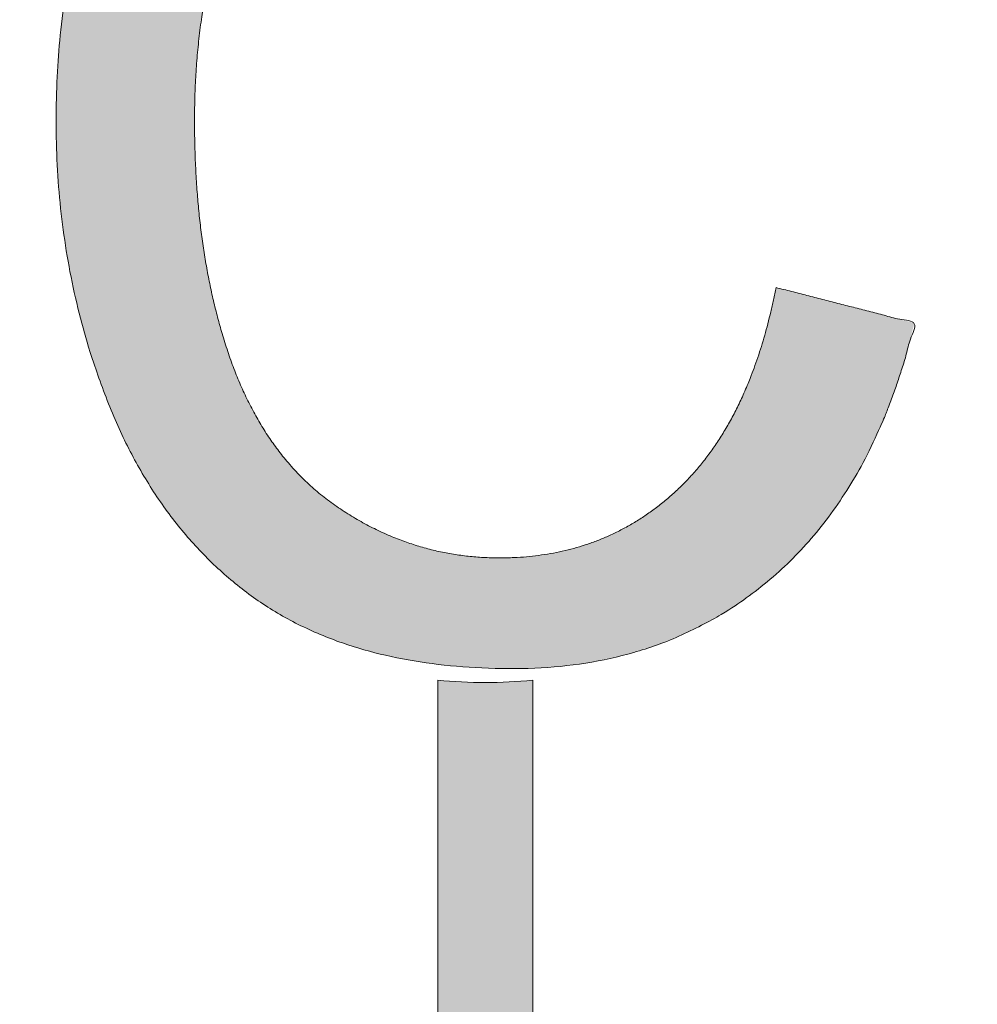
# Model space of a CAD drawing. Header units: inches. Extents: x -522 to -243, y -71 to 49.
# Tile 8 of 54: x -308.31 to -305.93, y -12.48 to -10.03. Entities that reach past the tile are written whole.
import ezdxf

# ---------------------------------------------------------------- set-up
doc = ezdxf.new("R2010")
doc.units = ezdxf.units.IN
doc.header["$LTSCALE"] = 32
doc.header["$MEASUREMENT"] = 0
doc.header["$PDMODE"] = 1
doc.header["$PDSIZE"] = -2
doc.linetypes.add('Dash Style-1', pattern=[0.083328, 0.041656, -0.041672])
for name, color, linetype, lineweight in [('Black', 7, 'Continuous', 18), ('DashLine', 7, 'Dash Style-1', 13), ('DashLineFill', 7, 'Dash Style-1', 13), ('Drawing', 7, 'Continuous', 18), ('Leg_Locator', 7, 'Continuous', 13), ('Metal-DeskStructure', 7, 'Continuous', 13), ('None', 7, 'Continuous', 18), ('SolidLine', 7, 'Continuous', 15)]:
    doc.layers.add(name, color=color, linetype=linetype, lineweight=lineweight)
doc.layers.add('Metal-Leg', color=7, linetype='Continuous', lineweight=18, true_color=0x4c4c4c)
doc.layers.add('Notes', color=1, linetype='Continuous', lineweight=18, true_color=0xff0000)
pattern_1 = [(45, (0, 0), (-1.61301565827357, 1.935715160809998), []), (45, (-1.0608, 1.0608), (-0.4723460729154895, 0.4167612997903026), [])]

# ---------------------------------------------------------------- blocks, each defined once
blk = doc.blocks.new('Group-22')
at = {"layer": 'DashLine'}
for p, q in [((0.0001991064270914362, -0.9960629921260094), (0.0001991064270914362, -0.7598425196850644)), ((-0.117911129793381, -1.114173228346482), (-0.3541316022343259, -1.114173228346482)), ((0.1183093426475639, -1.114173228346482), (0.3545298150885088, -1.114173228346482)), ((0.0001991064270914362, -1.232283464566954), (0.0001991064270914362, -1.468503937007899))]:
    blk.add_line(p, q, dxfattribs=at)
at = {"layer": 'DashLine', "flags": 128}
blk.add_lwpolyline([(-0.2557064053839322, -1.114173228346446), (-0.2544741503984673, -1.089090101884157), (-0.2507892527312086, -1.064248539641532), (-0.2446871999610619, -1.039887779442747), (-0.236226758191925, -1.016242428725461), (-0.2254894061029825, -0.9935402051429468), (-0.2125785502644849, -0.971999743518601), (-0.1976185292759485, -0.9518284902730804), (-0.1807534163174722, -0.9332207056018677), (-0.1621456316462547, -0.9163555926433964), (-0.1419743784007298, -0.9013955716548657), (-0.1204339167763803, -0.8884847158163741), (-0.09773169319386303, -0.8777473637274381), (-0.0740863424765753, -0.8692869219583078), (-0.04972558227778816, -0.8631848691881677), (-0.02488402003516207, -0.8594999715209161), (0.000199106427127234, -0.8582677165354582), (0.02528223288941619, -0.8594999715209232), (0.05012379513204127, -0.8631848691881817), (0.0744845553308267, -0.8692869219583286), (0.09812990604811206, -0.8777473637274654), (0.1208321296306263, -0.8884847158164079), (0.1423725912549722, -0.9013955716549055), (0.1625438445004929, -0.9163555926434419), (0.1811516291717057, -0.9332207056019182), (0.1980167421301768, -0.9518284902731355), (0.2129767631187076, -0.9719997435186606), (0.2258876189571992, -0.9935402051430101), (0.2366249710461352, -1.016242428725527), (0.2450854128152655, -1.039887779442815), (0.2511874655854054, -1.064248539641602), (0.2548723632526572, -1.089090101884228), (0.2561046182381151, -1.114173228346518), (0.2548723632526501, -1.139256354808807), (0.2511874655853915, -1.164097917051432), (0.2450854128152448, -1.188458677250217), (0.2366249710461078, -1.212104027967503), (0.2258876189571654, -1.234806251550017), (0.2129767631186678, -1.256346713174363), (0.1980167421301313, -1.276517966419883), (0.1811516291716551, -1.295125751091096), (0.1625438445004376, -1.311990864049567), (0.1423725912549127, -1.326950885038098), (0.1208321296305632, -1.339861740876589), (0.0981299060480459, -1.350599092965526), (0.07448455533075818, -1.359059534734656), (0.05012379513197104, -1.365161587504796), (0.02528223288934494, -1.368846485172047), (0.0001991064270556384, -1.370078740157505), (-0.02488402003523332, -1.368846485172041), (-0.04972558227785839, -1.365161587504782), (-0.07408634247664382, -1.359059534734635), (-0.09773169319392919, -1.350599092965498), (-0.1204339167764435, -1.339861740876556), (-0.1419743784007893, -1.326950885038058), (-0.1621456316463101, -1.311990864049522), (-0.1807534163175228, -1.295125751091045), (-0.1976185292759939, -1.276517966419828), (-0.2125785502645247, -1.256346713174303), (-0.2254894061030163, -1.234806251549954), (-0.2362267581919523, -1.212104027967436), (-0.2446871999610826, -1.188458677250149), (-0.2507892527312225, -1.164097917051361), (-0.2544741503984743, -1.139256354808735)], close=True, dxfattribs=at)
blk = doc.blocks.new('Group-23')
at = {"layer": 'DashLine'}
for p, q in [((0, 0.1181102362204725), (0, 0.3543307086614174)), ((-0.1181102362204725, 0), (-0.3543307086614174, 0)), ((0.1181102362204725, 0), (0.3543307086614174, 0)), ((0, -0.1181102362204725), (0, -0.3543307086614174))]:
    blk.add_line(p, q, dxfattribs=at)
at = {"layer": 'DashLine', "flags": 128}
blk.add_lwpolyline([(-0.2559055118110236, 1.780109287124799e-14), (-0.2546732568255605, 0.02508312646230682), (-0.2509883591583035, 0.04992468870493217), (-0.2448863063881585, 0.07428544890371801), (-0.2364258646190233, 0.09793079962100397), (-0.2256885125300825, 0.120633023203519), (-0.2127776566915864, 0.1421734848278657), (-0.1978176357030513, 0.1623447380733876), (-0.1809525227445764, 0.1809525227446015), (-0.1623447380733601, 0.1978176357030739), (-0.1421734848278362, 0.2127776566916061), (-0.1206330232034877, 0.2256885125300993), (-0.09793079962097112, 0.2364258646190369), (-0.07428544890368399, 0.2448863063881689), (-0.04992468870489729, 0.2509883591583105), (-0.02508312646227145, 0.254673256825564), (1.786716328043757e-14, 0.2559055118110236), (0.02508312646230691, 0.2546732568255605), (0.04992468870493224, 0.2509883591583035), (0.07428544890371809, 0.2448863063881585), (0.09793079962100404, 0.2364258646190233), (0.1206330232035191, 0.2256885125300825), (0.1421734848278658, 0.2127776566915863), (0.1623447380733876, 0.1978176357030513), (0.1809525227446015, 0.1809525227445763), (0.1978176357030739, 0.1623447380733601), (0.2127776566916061, 0.1421734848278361), (0.2256885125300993, 0.1206330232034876), (0.2364258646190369, 0.09793079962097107), (0.2448863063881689, 0.07428544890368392), (0.2509883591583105, 0.04992468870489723), (0.254673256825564, 0.02508312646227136), (0.2559055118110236, -1.785791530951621e-14), (0.2546732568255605, -0.02508312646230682), (0.2509883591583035, -0.04992468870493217), (0.2448863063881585, -0.07428544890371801), (0.2364258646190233, -0.09793079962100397), (0.2256885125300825, -0.120633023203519), (0.2127776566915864, -0.1421734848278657), (0.1978176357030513, -0.1623447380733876), (0.1809525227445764, -0.1809525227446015), (0.1623447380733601, -0.1978176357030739), (0.1421734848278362, -0.2127776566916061), (0.1206330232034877, -0.2256885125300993), (0.09793079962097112, -0.2364258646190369), (0.07428544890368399, -0.2448863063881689), (0.04992468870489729, -0.2509883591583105), (0.02508312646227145, -0.254673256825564), (-1.777195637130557e-14, -0.2559055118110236), (-0.02508312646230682, -0.2546732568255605), (-0.04992468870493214, -0.2509883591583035), (-0.07428544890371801, -0.2448863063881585), (-0.09793079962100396, -0.2364258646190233), (-0.120633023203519, -0.2256885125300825), (-0.1421734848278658, -0.2127776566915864), (-0.1623447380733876, -0.1978176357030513), (-0.1809525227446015, -0.1809525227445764), (-0.1978176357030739, -0.1623447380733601), (-0.2127776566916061, -0.1421734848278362), (-0.2256885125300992, -0.1206330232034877), (-0.2364258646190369, -0.09793079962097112), (-0.2448863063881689, -0.07428544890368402), (-0.2509883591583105, -0.04992468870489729), (-0.254673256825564, -0.02508312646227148)], close=True, dxfattribs=at)
blk = doc.blocks.new('1BRPT9-Bracket (2D)')
at = {"layer": 'DashLineFill', "linetype": 'Continuous', "lineweight": 13}
h = blk.add_hatch(dxfattribs=at)
h.set_pattern_fill('Steel', color=253, style=0, pattern_type=2)
h.set_pattern_definition(pattern_1)
edge = h.paths.add_edge_path()
edge.add_line((-2.32206875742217, -8.74015748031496), (-2.32206875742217, 8.740157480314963))
edge.add_line((-2.32206875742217, 8.740157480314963), (1.677931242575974, 8.740157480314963))
edge.add_arc((1.677931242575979, 8.488188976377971), 0.2519685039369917, -3.979039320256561e-12, 90.0000000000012, ccw=False)
edge.add_line((1.929899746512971, 8.488188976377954), (1.929899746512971, 7.480314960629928))
edge.add_line((1.929899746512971, 7.480314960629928), (2.323600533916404, 7.461135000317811))
edge.add_line((2.323600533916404, 7.461135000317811), (2.323600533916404, -7.480314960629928))
edge.add_line((2.323600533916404, -7.480314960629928), (1.929899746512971, -7.480314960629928))
edge.add_line((1.929899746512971, -7.480314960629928), (1.929899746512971, -8.488188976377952))
edge.add_arc((1.677931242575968, -8.488188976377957), 0.2519685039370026, -90.00000000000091, 1.0800249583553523e-12, ccw=False)
edge.add_line((1.677931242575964, -8.74015748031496), (-2.32206875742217, -8.74015748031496))
at = {"layer": 'DashLineFill', "linetype": 'Continuous', "lineweight": 5}
for p in [(0.0001991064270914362, -1.790343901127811e-14), (0.0001991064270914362, -1.114173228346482)]:
    blk.add_point(p, dxfattribs=at)
at = {"layer": 'Metal-DeskStructure', "color": 7}
for name in ['Group-23', 'Group-22']:
    blk.add_blockref(name, (0, 0), dxfattribs=at)
blk = doc.blocks.new('1BRPT8_Cover (2D)')
at = {"layer": 'DashLine', "linetype": 'Continuous', "lineweight": 5}
blk.add_point((0, 0), dxfattribs=at)
blk = doc.blocks.new('Group-11')
at = {"layer": 'Metal-DeskStructure', "color": 7}
blk.add_open_spline([(-0.5629921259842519, -0.4031061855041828), (-0.5629921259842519, -0.4084102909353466), (-0.5669586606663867, -0.4163664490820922), (-0.5762169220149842, -0.4216705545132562), (-0.5934108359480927, -0.424322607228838), (-0.6185404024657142, -0.424322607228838), (-0.6344117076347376, -0.4203445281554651), (-0.6436699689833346, -0.4163664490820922), (-0.6476377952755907, -0.4070842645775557), (-0.6476377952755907, -0.2008904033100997), (-0.6476377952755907, -6.474738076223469e-07), (-0.8592519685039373, -6.474738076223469e-07), (-1.070866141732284, -6.474738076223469e-07), (-1.070866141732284, -0.2008904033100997), (-1.070866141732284, -0.4070842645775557), (-1.074832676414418, -0.4163664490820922), (-1.084090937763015, -0.4203445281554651), (-1.101284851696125, -0.424322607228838), (-1.12509180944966, -0.424322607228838), (-1.142285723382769, -0.4216705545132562), (-1.151543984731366, -0.4163664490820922), (-1.155511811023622, -0.4084102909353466), (-1.155511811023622, 0), (-1.155511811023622, 0.4084102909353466), (-1.151543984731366, 0.4163664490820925), (-1.142285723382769, 0.4216705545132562), (-1.12509180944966, 0.424321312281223), (-1.101284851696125, 0.424321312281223), (-1.084090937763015, 0.4216705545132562), (-1.074832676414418, 0.4163664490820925), (-1.070866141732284, 0.4097363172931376), (-1.070866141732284, 0.2446479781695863), (-1.070866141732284, 0.08486374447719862), (-0.8592519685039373, 0.08486374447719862), (-0.6476377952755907, 0.08486374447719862), (-0.6476377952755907, 0.2446479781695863), (-0.6476377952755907, 0.4097363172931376), (-0.6436699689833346, 0.4163664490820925), (-0.6344117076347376, 0.4216705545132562), (-0.6185404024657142, 0.424321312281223), (-0.5934108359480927, 0.424321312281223), (-0.5762169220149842, 0.4216705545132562), (-0.5669586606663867, 0.4163664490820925), (-0.5629921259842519, 0.4084102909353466), (-0.5629921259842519, 0), (-0.5629921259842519, -0.4031061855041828)], degree=2, knots=[0, 0, 0, 0.00229950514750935, 0.004599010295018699, 0.006898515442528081, 0.009198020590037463, 0.01175302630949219, 0.01430803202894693, 0.01686303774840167, 0.01941804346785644, 0.1161873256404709, 0.1161873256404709, 0.218122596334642, 0.218122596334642, 0.3148918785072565, 0.3174468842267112, 0.320001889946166, 0.3225568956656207, 0.3251119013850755, 0.3276669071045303, 0.3302219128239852, 0.3327769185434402, 0.3353319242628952, 0.5295095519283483, 0.5320645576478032, 0.5346195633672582, 0.537174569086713, 0.5397295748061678, 0.5422845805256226, 0.5448395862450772, 0.5473945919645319, 0.5499495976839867, 0.6269182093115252, 0.6269182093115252, 0.7288534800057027, 0.7288534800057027, 0.8058220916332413, 0.808377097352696, 0.8109321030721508, 0.8134871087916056, 0.8160421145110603, 0.8183416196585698, 0.8206411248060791, 0.8229406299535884, 0.8252401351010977, 1, 1, 1], dxfattribs=at)
blk = doc.blocks.new('Group-12')
at = {"layer": 'Metal-DeskStructure', "color": 7, "flags": 128}
blk.add_lwpolyline([(0.8051100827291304, 0.3242076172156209), (0.6569804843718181, -0.1001143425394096), (0.9545622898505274, -0.1001143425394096)], close=True, dxfattribs=at)
at = {"layer": 'Metal-DeskStructure', "color": 7}
blk.add_open_spline([(1.174112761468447, -0.3918349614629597), (1.184693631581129, -0.4210075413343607), (1.168822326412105, -0.4369198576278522), (1.14501536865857, -0.439571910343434), (1.104014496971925, -0.439571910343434), (1.078886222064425, -0.4369198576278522), (1.066982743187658, -0.4329417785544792), (1.060369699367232, -0.4236595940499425), (1.057724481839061, -0.4170294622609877), (1.021353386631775, -0.3010040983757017), (0.9849822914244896, -0.1849787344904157), (0.807093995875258, -0.1849787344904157), (0.6292057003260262, -0.1849787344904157), (0.5941572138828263, -0.2996780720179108), (0.5591087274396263, -0.4143774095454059), (0.5564635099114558, -0.4210075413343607), (0.5498504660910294, -0.4302897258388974), (0.5379469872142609, -0.4369198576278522), (0.5141400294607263, -0.439571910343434), (0.477108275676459, -0.439571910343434), (0.4519787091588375, -0.4355938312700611), (0.4427204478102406, -0.4249856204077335), (0.4427204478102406, -0.4050952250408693), (0.4480108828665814, -0.3905089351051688), (0.5915119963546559, 0.0006630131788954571), (0.7350131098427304, 0.3918349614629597), (0.7376583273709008, 0.3971390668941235), (0.7469165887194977, 0.4037691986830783), (0.7627866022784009, 0.4077472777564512), (0.789238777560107, 0.4090720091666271), (0.8302396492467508, 0.4090720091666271), (0.8580131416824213, 0.4077472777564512), (0.8752070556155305, 0.4037691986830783), (0.8844653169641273, 0.3971390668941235), (0.8871105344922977, 0.3918349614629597), (1.030611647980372, 0), (1.174112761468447, -0.3918349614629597)], degree=2, knots=[0, 0, 0, 0.01595318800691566, 0.02392978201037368, 0.03190637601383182, 0.03938443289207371, 0.04686248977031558, 0.05434054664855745, 0.06181860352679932, 0.06181860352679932, 0.1891978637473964, 0.1891978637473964, 0.3755520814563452, 0.3755520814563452, 0.5011946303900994, 0.5011946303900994, 0.5086726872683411, 0.5161507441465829, 0.5236288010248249, 0.5311068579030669, 0.5385854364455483, 0.5460640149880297, 0.5535425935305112, 0.5610211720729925, 0.5610211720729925, 0.7618481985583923, 0.7618481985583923, 0.7647050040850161, 0.7675618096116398, 0.7704186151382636, 0.7732754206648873, 0.7763226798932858, 0.7793699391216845, 0.7824171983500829, 0.7854644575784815, 0.7854644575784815, 1, 1, 1], dxfattribs=at)
blk = doc.blocks.new('TL14_lower_leg (2D)')
at = {"layer": 'DashLine', "flags": 128}
for points in [[(-1.777195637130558e-14, 1.377952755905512), (0.1350629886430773, 1.371317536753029), (0.2688252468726, 1.351475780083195), (0.3999985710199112, 1.318618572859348), (0.5273196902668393, 1.27306234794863), (0.649562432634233, 1.215245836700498), (0.7655495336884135, 1.14572584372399), (0.8741639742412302, 1.065171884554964), (0.9743597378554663, 0.9743597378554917), (1.065171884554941, 0.8741639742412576), (1.14572584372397, 0.7655495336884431), (1.215245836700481, 0.6495624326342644), (1.273062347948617, 0.5273196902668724), (1.318618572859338, 0.3999985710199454), (1.351475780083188, 0.2688252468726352), (1.371317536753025, 0.1350629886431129), (1.377952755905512, 1.783045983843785e-14), (1.371317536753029, -0.1350629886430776), (1.351475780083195, -0.2688252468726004), (1.318618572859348, -0.3999985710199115), (1.27306234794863, -0.5273196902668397), (1.215245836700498, -0.6495624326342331), (1.145725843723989, -0.7655495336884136), (1.065171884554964, -0.8741639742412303), (0.9743597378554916, -0.9743597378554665), (0.8741639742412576, -1.065171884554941), (0.7655495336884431, -1.14572584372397), (0.6495624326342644, -1.215245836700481), (0.5273196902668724, -1.273062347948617), (0.3999985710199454, -1.318618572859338), (0.2688252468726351, -1.351475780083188), (0.135062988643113, -1.371317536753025), (1.777195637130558e-14, -1.377952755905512), (-0.1350629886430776, -1.371317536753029), (-0.2688252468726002, -1.351475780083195), (-0.3999985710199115, -1.318618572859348), (-0.5273196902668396, -1.27306234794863), (-0.6495624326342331, -1.215245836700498), (-0.7655495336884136, -1.14572584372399), (-0.8741639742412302, -1.065171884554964), (-0.9743597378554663, -0.9743597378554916), (-1.065171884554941, -0.8741639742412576), (-1.14572584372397, -0.7655495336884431), (-1.215245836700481, -0.6495624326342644), (-1.273062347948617, -0.5273196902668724), (-1.318618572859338, -0.3999985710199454), (-1.351475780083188, -0.2688252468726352), (-1.371317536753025, -0.1350629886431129), (-1.377952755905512, -1.783045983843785e-14), (-1.371317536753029, 0.1350629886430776), (-1.351475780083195, 0.2688252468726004), (-1.318618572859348, 0.3999985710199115), (-1.27306234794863, 0.5273196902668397), (-1.215245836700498, 0.6495624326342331), (-1.145725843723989, 0.7655495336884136), (-1.065171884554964, 0.8741639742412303), (-0.9743597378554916, 0.9743597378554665), (-0.8741639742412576, 1.065171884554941), (-0.7655495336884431, 1.14572584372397), (-0.6495624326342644, 1.215245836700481), (-0.5273196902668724, 1.273062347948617), (-0.3999985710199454, 1.318618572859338), (-0.2688252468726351, 1.351475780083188), (-0.135062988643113, 1.371317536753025)], [(-0.7086614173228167, -0.547244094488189), (-0.6928397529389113, -0.54802136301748), (-0.6771704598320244, -0.5503456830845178), (-0.6618044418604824, -0.5541946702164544), (-0.6468896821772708, -0.5595312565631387), (-0.6325698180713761, -0.5663040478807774), (-0.6189827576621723, -0.574447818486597), (-0.6062593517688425, -0.5838841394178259), (-0.5945221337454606, -0.5945221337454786), (-0.583884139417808, -0.6062593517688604), (-0.5744478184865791, -0.6189827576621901), (-0.5663040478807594, -0.632569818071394), (-0.5595312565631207, -0.6468896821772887), (-0.5541946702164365, -0.6618044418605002), (-0.5503456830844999, -0.6771704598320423), (-0.5480213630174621, -0.6928397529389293), (-0.547244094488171, -0.7086614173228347), (-0.5480213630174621, -0.72448308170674), (-0.5503456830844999, -0.7401523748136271), (-0.5541946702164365, -0.7555183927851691), (-0.5595312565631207, -0.7704331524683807), (-0.5663040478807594, -0.7847530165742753), (-0.5744478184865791, -0.7983400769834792), (-0.583884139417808, -0.811063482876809), (-0.5945221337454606, -0.8228007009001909), (-0.6062593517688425, -0.8334386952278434), (-0.6189827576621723, -0.8428750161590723), (-0.6325698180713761, -0.8510187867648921), (-0.6468896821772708, -0.8577915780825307), (-0.6618044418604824, -0.8631281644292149), (-0.6771704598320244, -0.8669771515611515), (-0.6928397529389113, -0.8693014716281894), (-0.7086614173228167, -0.8700787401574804), (-0.7244830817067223, -0.8693014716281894), (-0.7401523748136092, -0.8669771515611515), (-0.7555183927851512, -0.8631281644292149), (-0.7704331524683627, -0.8577915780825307), (-0.7847530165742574, -0.8510187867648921), (-0.7983400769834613, -0.8428750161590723), (-0.8110634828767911, -0.8334386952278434), (-0.822800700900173, -0.8228007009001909), (-0.8334386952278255, -0.811063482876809), (-0.8428750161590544, -0.7983400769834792), (-0.8510187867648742, -0.7847530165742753), (-0.8577915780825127, -0.7704331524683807), (-0.863128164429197, -0.7555183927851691), (-0.8669771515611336, -0.7401523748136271), (-0.8693014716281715, -0.72448308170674), (-0.8700787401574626, -0.7086614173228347), (-0.8693014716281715, -0.6928397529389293), (-0.8669771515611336, -0.6771704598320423), (-0.863128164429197, -0.6618044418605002), (-0.8577915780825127, -0.6468896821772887), (-0.8510187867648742, -0.632569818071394), (-0.8428750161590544, -0.6189827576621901), (-0.8334386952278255, -0.6062593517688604), (-0.822800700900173, -0.5945221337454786), (-0.8110634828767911, -0.5838841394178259), (-0.7983400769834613, -0.574447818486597), (-0.7847530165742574, -0.5663040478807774), (-0.7704331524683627, -0.5595312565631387), (-0.7555183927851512, -0.5541946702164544), (-0.7401523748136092, -0.5503456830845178), (-0.7244830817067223, -0.54802136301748)], [(0.7086614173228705, -0.547244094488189), (0.724483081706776, -0.54802136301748), (0.7401523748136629, -0.5503456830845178), (0.7555183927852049, -0.5541946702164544), (0.7704331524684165, -0.5595312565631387), (0.7847530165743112, -0.5663040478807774), (0.798340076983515, -0.574447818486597), (0.8110634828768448, -0.5838841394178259), (0.8228007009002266, -0.5945221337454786), (0.8334386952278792, -0.6062593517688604), (0.8428750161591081, -0.6189827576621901), (0.8510187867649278, -0.632569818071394), (0.8577915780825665, -0.6468896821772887), (0.8631281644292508, -0.6618044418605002), (0.8669771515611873, -0.6771704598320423), (0.8693014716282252, -0.6928397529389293), (0.8700787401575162, -0.7086614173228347), (0.8693014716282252, -0.72448308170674), (0.8669771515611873, -0.7401523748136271), (0.8631281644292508, -0.7555183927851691), (0.8577915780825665, -0.7704331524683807), (0.8510187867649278, -0.7847530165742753), (0.8428750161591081, -0.7983400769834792), (0.8334386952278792, -0.811063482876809), (0.8228007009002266, -0.8228007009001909), (0.8110634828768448, -0.8334386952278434), (0.798340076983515, -0.8428750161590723), (0.7847530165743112, -0.8510187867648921), (0.7704331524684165, -0.8577915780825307), (0.7555183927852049, -0.8631281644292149), (0.7401523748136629, -0.8669771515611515), (0.724483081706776, -0.8693014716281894), (0.7086614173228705, -0.8700787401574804), (0.6928397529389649, -0.8693014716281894), (0.6771704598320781, -0.8669771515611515), (0.6618044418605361, -0.8631281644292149), (0.6468896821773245, -0.8577915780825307), (0.6325698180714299, -0.8510187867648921), (0.618982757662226, -0.8428750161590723), (0.6062593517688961, -0.8334386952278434), (0.5945221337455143, -0.8228007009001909), (0.5838841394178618, -0.811063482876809), (0.5744478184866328, -0.7983400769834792), (0.5663040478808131, -0.7847530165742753), (0.5595312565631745, -0.7704331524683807), (0.5541946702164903, -0.7555183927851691), (0.5503456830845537, -0.7401523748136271), (0.5480213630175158, -0.72448308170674), (0.5472440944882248, -0.7086614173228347), (0.5480213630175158, -0.6928397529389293), (0.5503456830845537, -0.6771704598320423), (0.5541946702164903, -0.6618044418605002), (0.5595312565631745, -0.6468896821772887), (0.5663040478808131, -0.632569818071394), (0.5744478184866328, -0.6189827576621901), (0.5838841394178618, -0.6062593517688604), (0.5945221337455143, -0.5945221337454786), (0.6062593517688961, -0.5838841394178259), (0.618982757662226, -0.574447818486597), (0.6325698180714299, -0.5663040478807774), (0.6468896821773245, -0.5595312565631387), (0.6618044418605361, -0.5541946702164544), (0.6771704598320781, -0.5503456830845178), (0.6928397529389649, -0.54802136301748)]]:
    blk.add_lwpolyline(points, close=True, dxfattribs=at)
at = {"layer": 'DashLine', "linetype": 'Continuous', "lineweight": 5}
blk.add_point((0, 0), dxfattribs=at)
at = {"layer": 'Metal-DeskStructure', "color": 7}
for name in ['Group-11', 'Group-12']:
    blk.add_blockref(name, (0, 0), dxfattribs=at)
blk = doc.blocks.new('Group-13')
at = {"layer": 'DashLineFill', "linetype": 'Continuous', "lineweight": 13}
h = blk.add_hatch(dxfattribs=at)
h.set_pattern_fill('Steel', color=253, style=0, pattern_type=2)
h.set_pattern_definition(pattern_1)
h.paths.add_polyline_path([(-2.066929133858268, 1.397637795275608), (2.066929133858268, 1.397637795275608), (2.066929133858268, 0.1377952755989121), (2.106299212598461, 0.1377952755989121), (2.106299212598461, -0.1377952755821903), (2.066929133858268, -0.1377952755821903), (2.066929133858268, -5.275590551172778), (2.106299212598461, -5.275590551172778), (2.106299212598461, -5.55118110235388), (2.066929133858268, -5.55118110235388), (2.066929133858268, -5.82677165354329), (-2.066929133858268, -5.82677165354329), (-2.066929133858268, -5.55118110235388), (-2.106299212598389, -5.55118110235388), (-2.106299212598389, -5.275590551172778), (-2.066929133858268, -5.275590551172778), (-2.066929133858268, -0.1377952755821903), (-2.106299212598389, -0.1377952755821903), (-2.106299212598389, 0.1377952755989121), (-2.066929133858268, 0.1377952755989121)])
at = {"layer": 'SolidLine', "linetype": 'Continuous', "lineweight": 5}
blk.add_point((0, 0), dxfattribs=at)
blk = doc.blocks.new('TL14_upper_leg (2D)')
at = {"layer": 'DashLine', "flags": 128}
blk.add_lwpolyline([(0, 1.22047244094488), (0.1196272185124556, 1.214595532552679), (0.2381023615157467, 1.197021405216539), (0.3542844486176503, 1.167919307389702), (0.4670545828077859, 1.127569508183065), (0.5753267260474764, 1.076360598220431), (0.6780581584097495, 1.01478574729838), (0.7742595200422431, 0.9434379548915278), (0.8630043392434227, 0.8630043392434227), (0.9434379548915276, 0.7742595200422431), (1.01478574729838, 0.6780581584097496), (1.076360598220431, 0.5753267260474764), (1.127569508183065, 0.467054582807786), (1.167919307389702, 0.3542844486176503), (1.197021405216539, 0.2381023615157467), (1.214595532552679, 0.1196272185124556), (1.22047244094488, 7.47323834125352e-17), (1.214595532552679, -0.1196272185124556), (1.197021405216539, -0.2381023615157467), (1.167919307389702, -0.3542844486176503), (1.127569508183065, -0.467054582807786), (1.076360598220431, -0.5753267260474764), (1.01478574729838, -0.6780581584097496), (0.9434379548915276, -0.7742595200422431), (0.8630043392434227, -0.8630043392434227), (0.7742595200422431, -0.9434379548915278), (0.6780581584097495, -1.01478574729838), (0.5753267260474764, -1.076360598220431), (0.4670545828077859, -1.127569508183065), (0.3542844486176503, -1.167919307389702), (0.2381023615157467, -1.197021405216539), (0.1196272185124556, -1.214595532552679), (0, -1.22047244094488), (-0.1196272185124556, -1.214595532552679), (-0.2381023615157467, -1.197021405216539), (-0.3542844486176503, -1.167919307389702), (-0.4670545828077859, -1.127569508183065), (-0.5753267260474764, -1.076360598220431), (-0.6780581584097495, -1.01478574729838), (-0.7742595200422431, -0.9434379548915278), (-0.8630043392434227, -0.8630043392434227), (-0.9434379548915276, -0.7742595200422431), (-1.01478574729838, -0.6780581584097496), (-1.076360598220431, -0.5753267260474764), (-1.127569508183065, -0.467054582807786), (-1.167919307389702, -0.3542844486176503), (-1.197021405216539, -0.2381023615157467), (-1.214595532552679, -0.1196272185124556), (-1.22047244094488, 7.47323834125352e-17), (-1.214595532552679, 0.1196272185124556), (-1.197021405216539, 0.2381023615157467), (-1.167919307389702, 0.3542844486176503), (-1.127569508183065, 0.467054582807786), (-1.076360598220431, 0.5753267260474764), (-1.01478574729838, 0.6780581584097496), (-0.9434379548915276, 0.7742595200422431), (-0.8630043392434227, 0.8630043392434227), (-0.7742595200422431, 0.9434379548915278), (-0.6780581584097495, 1.01478574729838), (-0.5753267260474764, 1.076360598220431), (-0.4670545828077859, 1.127569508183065), (-0.3542844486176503, 1.167919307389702), (-0.2381023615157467, 1.197021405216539), (-0.1196272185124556, 1.214595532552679)], close=True, dxfattribs=at)
at = {"layer": 'Metal-Leg', "linetype": 'Continuous', "lineweight": 5}
for p in [(0, 7.161375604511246e-14), (0, 0)]:
    blk.add_point(p, dxfattribs=at)
at = {"layer": 'Notes'}
blk.add_line((-2.125984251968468, 8.36090601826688e-12), (2.12598425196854, 8.36090601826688e-12), dxfattribs=at)
at = {"layer": 'DashLine', "color": 7}
blk.add_blockref('Group-13', (0, 0), dxfattribs=at)
blk = doc.blocks.new('1BRPT0-T_Foot (2D)')
at = {"layer": 'DashLineFill', "linetype": 'Continuous', "lineweight": 13}
h = blk.add_hatch(dxfattribs=at)
h.set_pattern_fill('Steel', color=253, style=0, pattern_type=2)
h.set_pattern_definition(pattern_1)
edge = h.paths.add_edge_path()
edge.add_arc((-11.50787401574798, 1.153543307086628), 0.5000000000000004, 90.00000000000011, 180, ccw=False)
edge.add_line((-11.50787401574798, 1.653543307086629), (11.50787401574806, 1.653543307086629))
edge.add_arc((11.50787401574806, 1.153543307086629), 0.5, 0, 90, ccw=False)
edge.add_line((12.00787401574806, 1.153543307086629), (12.00787401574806, -1.153543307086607))
edge.add_arc((11.50787401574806, -1.153543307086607), 0.5000000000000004, 270.00000000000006, 359.99999999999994, ccw=False)
edge.add_line((11.50787401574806, -1.653543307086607), (-11.50787401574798, -1.653543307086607))
edge.add_arc((-11.50787401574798, -1.153543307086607), 0.5, 180, 270, ccw=False)
edge.add_line((-12.00787401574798, -1.153543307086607), (-12.00787401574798, 1.153543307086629))
at = {"layer": 'SolidLine', "flags": 128}
for points in [[(0.7086614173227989, 1.14232283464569), (0.7511676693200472, 1.140234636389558), (0.7932645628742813, 1.133990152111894), (0.8345466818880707, 1.123649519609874), (0.8746164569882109, 1.109312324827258), (0.9130879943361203, 1.09111664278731), (0.9495907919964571, 1.069237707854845), (0.9837733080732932, 1.043886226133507), (1.015306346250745, 1.015306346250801), (1.04388622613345, 0.9837733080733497), (1.069237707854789, 0.9495907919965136), (1.091116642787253, 0.9130879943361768), (1.109312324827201, 0.8746164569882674), (1.123649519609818, 0.8345466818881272), (1.133990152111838, 0.7932645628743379), (1.140234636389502, 0.7511676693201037), (1.142322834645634, 0.7086614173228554), (1.140234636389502, 0.666155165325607), (1.133990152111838, 0.624058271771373), (1.123649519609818, 0.5827761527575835), (1.109312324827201, 0.5427063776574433), (1.091116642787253, 0.5042348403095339), (1.069237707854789, 0.4677320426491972), (1.04388622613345, 0.4335495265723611), (1.015306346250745, 0.4020164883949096), (0.9837733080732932, 0.3734366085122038), (0.9495907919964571, 0.3480851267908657), (0.9130879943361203, 0.3262061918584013), (0.8746164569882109, 0.3080105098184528), (0.8345466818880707, 0.2936733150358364), (0.7932645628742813, 0.2833326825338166), (0.7511676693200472, 0.2770881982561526), (0.7086614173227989, 0.2750000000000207), (0.6661551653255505, 0.2770881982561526), (0.6240582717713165, 0.2833326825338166), (0.582776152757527, 0.2936733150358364), (0.5427063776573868, 0.3080105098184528), (0.5042348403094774, 0.3262061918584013), (0.4677320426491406, 0.3480851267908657), (0.4335495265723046, 0.3734366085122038), (0.4020164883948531, 0.4020164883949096), (0.3734366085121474, 0.4335495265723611), (0.3480851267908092, 0.4677320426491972), (0.3262061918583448, 0.5042348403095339), (0.3080105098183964, 0.5427063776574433), (0.2936733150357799, 0.5827761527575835), (0.2833326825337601, 0.624058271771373), (0.2770881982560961, 0.666155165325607), (0.2749999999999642, 0.7086614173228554), (0.2770881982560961, 0.7511676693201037), (0.2833326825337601, 0.7932645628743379), (0.2936733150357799, 0.8345466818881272), (0.3080105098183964, 0.8746164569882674), (0.3262061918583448, 0.9130879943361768), (0.3480851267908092, 0.9495907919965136), (0.3734366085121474, 0.9837733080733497), (0.4020164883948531, 1.015306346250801), (0.4335495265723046, 1.043886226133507), (0.4677320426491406, 1.069237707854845), (0.5042348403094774, 1.09111664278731), (0.5427063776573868, 1.109312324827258), (0.582776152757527, 1.123649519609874), (0.6240582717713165, 1.133990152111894), (0.6661551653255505, 1.140234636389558)], [(0.7086614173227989, 0.9055118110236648), (0.7279561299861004, 0.9045639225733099), (0.7470650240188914, 0.9017293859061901), (0.7658040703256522, 0.8970354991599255), (0.7839928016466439, 0.890527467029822), (0.8014560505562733, 0.8822679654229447), (0.818025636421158, 0.8723365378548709), (0.8335419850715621, 0.8608288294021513), (0.847855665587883, 0.8478556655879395), (0.8608288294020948, 0.8335419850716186), (0.8723365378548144, 0.8180256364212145), (0.8822679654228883, 0.8014560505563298), (0.8905274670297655, 0.7839928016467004), (0.8970354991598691, 0.7658040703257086), (0.9017293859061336, 0.7470650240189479), (0.9045639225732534, 0.7279561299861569), (0.9055118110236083, 0.7086614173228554), (0.9045639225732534, 0.689366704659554), (0.9017293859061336, 0.6702578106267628), (0.8970354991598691, 0.6515187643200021), (0.8905274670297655, 0.6333300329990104), (0.8822679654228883, 0.6158667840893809), (0.8723365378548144, 0.5992971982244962), (0.8608288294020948, 0.5837808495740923), (0.847855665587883, 0.5694671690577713), (0.8335419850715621, 0.5564940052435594), (0.818025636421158, 0.5449862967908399), (0.8014560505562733, 0.535054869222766), (0.7839928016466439, 0.5267953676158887), (0.7658040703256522, 0.5202873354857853), (0.7470650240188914, 0.5155934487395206), (0.7279561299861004, 0.512758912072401), (0.7086614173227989, 0.5118110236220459), (0.6893667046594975, 0.512758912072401), (0.6702578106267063, 0.5155934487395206), (0.6515187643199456, 0.5202873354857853), (0.6333300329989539, 0.5267953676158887), (0.6158667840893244, 0.535054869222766), (0.5992971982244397, 0.5449862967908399), (0.5837808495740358, 0.5564940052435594), (0.5694671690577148, 0.5694671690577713), (0.5564940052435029, 0.5837808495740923), (0.5449862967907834, 0.5992971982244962), (0.5350548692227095, 0.6158667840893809), (0.5267953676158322, 0.6333300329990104), (0.5202873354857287, 0.6515187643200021), (0.5155934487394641, 0.6702578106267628), (0.5127589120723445, 0.689366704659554), (0.5118110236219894, 0.7086614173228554), (0.5127589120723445, 0.7279561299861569), (0.5155934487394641, 0.7470650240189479), (0.5202873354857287, 0.7658040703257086), (0.5267953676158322, 0.7839928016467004), (0.5350548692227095, 0.8014560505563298), (0.5449862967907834, 0.8180256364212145), (0.5564940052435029, 0.8335419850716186), (0.5694671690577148, 0.8478556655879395), (0.5837808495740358, 0.8608288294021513), (0.5992971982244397, 0.8723365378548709), (0.6158667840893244, 0.8822679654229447), (0.6333300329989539, 0.890527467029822), (0.6515187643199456, 0.8970354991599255), (0.6702578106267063, 0.9017293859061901), (0.6893667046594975, 0.9045639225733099)], [(0.7086614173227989, -0.2749999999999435), (0.7511676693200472, -0.2770881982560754), (0.7932645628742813, -0.2833326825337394), (0.8345466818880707, -0.2936733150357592), (0.8746164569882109, -0.3080105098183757), (0.9130879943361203, -0.3262061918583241), (0.9495907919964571, -0.3480851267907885), (0.9837733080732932, -0.3734366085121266), (1.015306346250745, -0.4020164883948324), (1.04388622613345, -0.4335495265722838), (1.069237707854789, -0.4677320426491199), (1.091116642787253, -0.5042348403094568), (1.109312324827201, -0.5427063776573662), (1.123649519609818, -0.5827761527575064), (1.133990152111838, -0.6240582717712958), (1.140234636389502, -0.6661551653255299), (1.142322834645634, -0.7086614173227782), (1.140234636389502, -0.7511676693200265), (1.133990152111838, -0.7932645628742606), (1.123649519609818, -0.8345466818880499), (1.109312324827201, -0.8746164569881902), (1.091116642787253, -0.9130879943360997), (1.069237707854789, -0.9495907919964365), (1.04388622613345, -0.9837733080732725), (1.015306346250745, -1.015306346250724), (0.9837733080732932, -1.04388622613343), (0.9495907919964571, -1.069237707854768), (0.9130879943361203, -1.091116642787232), (0.8746164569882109, -1.109312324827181), (0.8345466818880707, -1.123649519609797), (0.7932645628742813, -1.133990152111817), (0.7511676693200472, -1.140234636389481), (0.7086614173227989, -1.142322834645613), (0.6661551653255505, -1.140234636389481), (0.6240582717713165, -1.133990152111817), (0.582776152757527, -1.123649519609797), (0.5427063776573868, -1.109312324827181), (0.5042348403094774, -1.091116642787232), (0.4677320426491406, -1.069237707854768), (0.4335495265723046, -1.04388622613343), (0.4020164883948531, -1.015306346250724), (0.3734366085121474, -0.9837733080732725), (0.3480851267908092, -0.9495907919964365), (0.3262061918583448, -0.9130879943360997), (0.3080105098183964, -0.8746164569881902), (0.2936733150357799, -0.8345466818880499), (0.2833326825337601, -0.7932645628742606), (0.2770881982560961, -0.7511676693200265), (0.2749999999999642, -0.7086614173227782), (0.2770881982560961, -0.6661551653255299), (0.2833326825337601, -0.6240582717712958), (0.2936733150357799, -0.5827761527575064), (0.3080105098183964, -0.5427063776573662), (0.3262061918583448, -0.5042348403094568), (0.3480851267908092, -0.4677320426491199), (0.3734366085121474, -0.4335495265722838), (0.4020164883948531, -0.4020164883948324), (0.4335495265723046, -0.3734366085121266), (0.4677320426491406, -0.3480851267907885), (0.5042348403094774, -0.3262061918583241), (0.5427063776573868, -0.3080105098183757), (0.582776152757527, -0.2936733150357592), (0.6240582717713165, -0.2833326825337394), (0.6661551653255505, -0.2770881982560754)], [(0.7086614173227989, -0.5118110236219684), (0.7279561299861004, -0.5127589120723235), (0.7470650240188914, -0.5155934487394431), (0.7658040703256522, -0.5202873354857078), (0.7839928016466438, -0.5267953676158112), (0.8014560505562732, -0.5350548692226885), (0.8180256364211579, -0.5449862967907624), (0.8335419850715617, -0.5564940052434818), (0.8478556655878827, -0.5694671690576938), (0.8608288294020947, -0.5837808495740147), (0.8723365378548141, -0.5992971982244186), (0.882267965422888, -0.6158667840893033), (0.8905274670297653, -0.6333300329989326), (0.8970354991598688, -0.6515187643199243), (0.9017293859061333, -0.6702578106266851), (0.904563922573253, -0.6893667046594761), (0.9055118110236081, -0.7086614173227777), (0.904563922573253, -0.7279561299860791), (0.9017293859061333, -0.7470650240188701), (0.8970354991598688, -0.7658040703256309), (0.8905274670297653, -0.7839928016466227), (0.882267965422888, -0.801456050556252), (0.8723365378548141, -0.8180256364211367), (0.8608288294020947, -0.8335419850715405), (0.8478556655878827, -0.8478556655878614), (0.8335419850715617, -0.8608288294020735), (0.8180256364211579, -0.8723365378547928), (0.8014560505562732, -0.8822679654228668), (0.7839928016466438, -0.890527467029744), (0.7658040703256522, -0.8970354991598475), (0.7470650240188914, -0.9017293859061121), (0.7279561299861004, -0.9045639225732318), (0.7086614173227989, -0.9055118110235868), (0.6893667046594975, -0.9045639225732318), (0.6702578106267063, -0.9017293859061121), (0.6515187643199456, -0.8970354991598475), (0.633330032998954, -0.890527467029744), (0.6158667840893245, -0.8822679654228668), (0.5992971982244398, -0.8723365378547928), (0.5837808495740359, -0.8608288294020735), (0.569467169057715, -0.8478556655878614), (0.5564940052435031, -0.8335419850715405), (0.5449862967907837, -0.8180256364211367), (0.5350548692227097, -0.801456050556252), (0.5267953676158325, -0.7839928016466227), (0.520287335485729, -0.7658040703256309), (0.5155934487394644, -0.7470650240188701), (0.5127589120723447, -0.7279561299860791), (0.5118110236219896, -0.7086614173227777), (0.5127589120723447, -0.6893667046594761), (0.5155934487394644, -0.6702578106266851), (0.520287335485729, -0.6515187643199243), (0.5267953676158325, -0.6333300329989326), (0.5350548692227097, -0.6158667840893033), (0.5449862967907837, -0.5992971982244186), (0.5564940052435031, -0.5837808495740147), (0.569467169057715, -0.5694671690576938), (0.5837808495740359, -0.5564940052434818), (0.5992971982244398, -0.5449862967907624), (0.6158667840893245, -0.5350548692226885), (0.633330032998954, -0.5267953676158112), (0.6515187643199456, -0.5202873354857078), (0.6702578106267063, -0.5155934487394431), (0.6893667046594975, -0.5127589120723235)]]:
    blk.add_lwpolyline(points, close=True, dxfattribs=at)
at = {"layer": 'SolidLine', "linetype": 'Continuous', "lineweight": 5}
blk.add_point((4.252066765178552e-14, 1.118964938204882e-14), dxfattribs=at)
blk = doc.blocks.new('Group-39')
at = {"layer": 'Metal-DeskStructure', "linetype": 'Continuous', "lineweight": 0, "true_color": 0xff0000}
blk.add_hatch(color=1, dxfattribs=at).paths.add_polyline_path([(0.7234251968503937, -0.395084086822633), (1.067913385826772, -0.4833594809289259), (1.040361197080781, -0.5852005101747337), (1.007762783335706, -0.6808010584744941), (0.9701181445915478, -0.7701611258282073), (0.9274272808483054, -0.8532807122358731), (0.8796901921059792, -0.9301598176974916), (0.8269068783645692, -1.000798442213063), (0.7690773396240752, -1.065196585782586), (0.7062015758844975, -1.123354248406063), (0.6390028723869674, -1.174951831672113), (0.5682045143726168, -1.219669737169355), (0.4938065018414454, -1.257507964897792), (0.4158088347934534, -1.288466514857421), (0.3342115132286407, -1.312545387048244), (0.2490145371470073, -1.329744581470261), (0.1602179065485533, -1.340064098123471), (0.0678216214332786, -1.343503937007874), (-0.02759378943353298, -1.340829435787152), (-0.1184507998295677, -1.332805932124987), (-0.2047494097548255, -1.319433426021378), (-0.2864896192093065, -1.300711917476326), (-0.3636714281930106, -1.27664140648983), (-0.4362948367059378, -1.247221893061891), (-0.5043598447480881, -1.212453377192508), (-0.5678664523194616, -1.172335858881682), (-0.6272604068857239, -1.127155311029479), (-0.6829874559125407, -1.077197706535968), (-0.7350475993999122, -1.022463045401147), (-0.783440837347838, -0.9629513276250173), (-0.8281671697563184, -0.8986625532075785), (-0.8692265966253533, -0.8295967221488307), (-0.9066191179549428, -0.7557538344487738), (-0.9403447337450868, -0.6771338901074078), (-0.9702436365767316, -0.5953684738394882), (-0.996156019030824, -0.5120891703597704), (-1.018081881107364, -0.4272959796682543), (-1.036021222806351, -0.3409889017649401), (-1.049974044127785, -0.2531679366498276), (-1.059940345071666, -0.1638330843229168), (-1.065920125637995, -0.07298434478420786), (-1.067913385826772, 0.01937828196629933), (-1.065693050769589, 0.1192260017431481), (-1.059032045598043, 0.2158441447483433), (-1.047930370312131, 0.309232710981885), (-1.032388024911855, 0.3993917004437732), (-1.012405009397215, 0.4863211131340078), (-0.9879813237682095, 0.5700209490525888), (-0.9591169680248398, 0.6504912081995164), (-0.9258119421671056, 0.7277318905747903), (-0.8884026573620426, 0.8010785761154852), (-0.8472255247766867, 0.8698668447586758), (-0.8022805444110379, 0.934096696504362), (-0.7535677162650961, 0.9937681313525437), (-0.7010870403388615, 1.048881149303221), (-0.6448385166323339, 1.099435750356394), (-0.5848221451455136, 1.145431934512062), (-0.5210379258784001, 1.186869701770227), (-0.4545455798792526, 1.22358085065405), (-0.3864048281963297, 1.255397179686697), (-0.3166156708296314, 1.282318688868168), (-0.2451781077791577, 1.304345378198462), (-0.1720921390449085, 1.32147724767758), (-0.097357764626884, 1.333714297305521), (-0.02097498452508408, 1.341056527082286), (0.05705620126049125, 1.343503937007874), (0.1448856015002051, 1.34044256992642), (0.2291321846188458, 1.331258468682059), (0.3097959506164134, 1.31595163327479), (0.3868768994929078, 1.294522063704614), (0.4603750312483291, 1.266969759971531), (0.5302903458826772, 1.233294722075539), (0.5966228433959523, 1.193496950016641), (0.6593725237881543, 1.147576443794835), (0.7180179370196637, 1.096121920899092), (0.7720376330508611, 1.039722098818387), (0.8214316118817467, 0.9783769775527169), (0.8661998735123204, 0.9120865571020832), (0.9063424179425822, 0.8408508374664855), (0.9418592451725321, 0.7646698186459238), (0.97275035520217, 0.683543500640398), (0.9990157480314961, 0.5974718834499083), (0.6545275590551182, 0.5156567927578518), (0.6334850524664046, 0.5853363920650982), (0.6101885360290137, 0.6501211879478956), (0.5846380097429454, 0.7100111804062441), (0.5568334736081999, 0.7650063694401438), (0.526774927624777, 0.8151067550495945), (0.4944623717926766, 0.8603123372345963), (0.459895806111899, 0.9006231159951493), (0.423075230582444, 0.9360390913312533), (0.3838997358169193, 0.9669471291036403), (0.3422684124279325, 0.9937340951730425), (0.2981812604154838, 1.01639998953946), (0.2516382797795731, 1.034944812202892), (0.2026394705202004, 1.049368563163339), (0.1511848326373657, 1.059671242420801), (0.09727436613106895, 1.065852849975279), (0.04090807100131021, 1.067913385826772), (-0.02393573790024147, 1.065634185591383), (-0.08605459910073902, 1.058796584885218), (-0.1454485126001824, 1.047400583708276), (-0.2021174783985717, 1.031446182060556), (-0.2560614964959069, 1.010933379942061), (-0.3072805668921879, 0.9858621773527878), (-0.3557746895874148, 0.9562325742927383), (-0.4015438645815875, 0.9220445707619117), (-0.4443021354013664, 0.8840046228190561), (-0.4837635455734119, 0.8428191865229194), (-0.5199280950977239, 0.7984882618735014), (-0.5527957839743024, 0.7510118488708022), (-0.5823666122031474, 0.7003899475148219), (-0.6086405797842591, 0.6466225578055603), (-0.6316176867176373, 0.5897096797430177), (-0.651297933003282, 0.5296513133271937), (-0.6682027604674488, 0.4677847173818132), (-0.6828536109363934, 0.4054471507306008), (-0.6952504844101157, 0.3426386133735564), (-0.7053933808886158, 0.2793591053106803), (-0.7132823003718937, 0.2156086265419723), (-0.7189172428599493, 0.1513871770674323), (-0.7222982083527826, 0.0866947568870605), (-0.7234251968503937, 0.0215313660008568), (-0.7220627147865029, -0.06137790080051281), (-0.7179752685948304, -0.1416295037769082), (-0.7111628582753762, -0.2192234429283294), (-0.7016254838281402, -0.2941597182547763), (-0.6893631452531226, -0.3664383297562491), (-0.6743758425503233, -0.4360592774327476), (-0.6566635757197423, -0.5030225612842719), (-0.6362263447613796, -0.567328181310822), (-0.6129043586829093, -0.6283117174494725), (-0.586537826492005, -0.6853087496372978), (-0.5571267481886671, -0.738319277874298), (-0.5246711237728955, -0.7873433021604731), (-0.48917095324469, -0.8323808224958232), (-0.4506262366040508, -0.8734318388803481), (-0.4090369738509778, -0.9104963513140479), (-0.3644031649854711, -0.9435743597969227), (-0.3177677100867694, -0.9727163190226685), (-0.2701735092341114, -0.9979726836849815), (-0.2216205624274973, -1.019343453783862), (-0.172108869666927, -1.036828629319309), (-0.1216384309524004, -1.050428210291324), (-0.07020924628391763, -1.060142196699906), (-0.01782131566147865, -1.065970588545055), (0.03552536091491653, -1.067913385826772), (0.09966292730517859, -1.06526411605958), (0.1612773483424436, -1.057316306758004), (0.2203686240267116, -1.044069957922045), (0.2769367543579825, -1.025525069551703), (0.3309817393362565, -1.001681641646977), (0.3825035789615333, -0.9725396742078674), (0.4315022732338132, -0.9380991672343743), (0.477977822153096, -0.8983601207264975), (0.5213751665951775, -0.8534066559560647), (0.5611392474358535, -0.8033228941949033), (0.597270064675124, -0.7481088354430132), (0.629767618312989, -0.6877644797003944), (0.6586319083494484, -0.622289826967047), (0.6838629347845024, -0.551684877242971), (0.7054606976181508, -0.4759496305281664)])
at = {"layer": 'Metal-DeskStructure', "color": 7}
blk.add_open_spline([(0.7234251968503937, -0.395084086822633), (0.8956692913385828, -0.4392217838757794), (1.067913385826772, -0.4833594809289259), (0.9677970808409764, -0.9032045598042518), (0.4446060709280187, -1.343503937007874), (-0.3229568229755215, -1.343503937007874), (-0.8127760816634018, -1.00116778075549), (-1.067913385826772, -0.3530999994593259), (-1.067913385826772, 0.4252283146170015), (-0.7837104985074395, 1.030235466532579), (-0.2583653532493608, 1.343503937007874), (0.4155394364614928, 1.343503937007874), (0.9032056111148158, 0.951648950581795), (0.999015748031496, 0.5974718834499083), (0.8267716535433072, 0.5565643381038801), (0.6545275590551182, 0.5156567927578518), (0.5748655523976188, 0.8041647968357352), (0.2712849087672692, 1.067913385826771), (-0.2239170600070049, 1.067913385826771), (-0.5791706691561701, 0.776175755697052), (-0.7234251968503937, 0.2831268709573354), (-0.7234251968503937, -0.3154210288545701), (-0.5490274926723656, -0.8192353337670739), (-0.1797788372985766, -1.067913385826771), (0.2971219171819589, -1.067913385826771), (0.658833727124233, -0.7288068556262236), (0.7234251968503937, -0.395084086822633)], degree=2, knots=[0, 0, 0, 0.01570333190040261, 0.01570333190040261, 0.05382182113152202, 0.09194031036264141, 0.1314745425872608, 0.1710087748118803, 0.2105430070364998, 0.2536192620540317, 0.2966955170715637, 0.3397717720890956, 0.3887288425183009, 0.4376859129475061, 0.4376859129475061, 0.4613080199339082, 0.4613080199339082, 0.5012446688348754, 0.5411813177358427, 0.5870897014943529, 0.6329980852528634, 0.6789064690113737, 0.7380395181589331, 0.7971725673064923, 0.8563056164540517, 0.9281528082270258, 1, 1, 1], dxfattribs=at)
blk = doc.blocks.new('SlateLegLocator-C')
at = {"color": 255, "linetype": 'Dash Style-1', "lineweight": 5}
blk.add_wipeout([(-2.106299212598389, 1.3779527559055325), (2.10629921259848, 1.3779527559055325), (2.10629921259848, -5.807086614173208), (-2.106299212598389, -5.807086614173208)], dxfattribs=at).dxf.layer = 'Black'
at = {"layer": 'Leg_Locator', "linetype": 'Continuous', "lineweight": 0, "true_color": 0xff0000}
h = blk.add_hatch(color=1, dxfattribs=at)
edge = h.paths.add_edge_path()
edge.add_line((4.475859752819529e-14, -5.0275590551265), (-0.4794678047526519, -3.866141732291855))
edge.add_line((-0.4794678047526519, -3.866141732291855), (-0.1181102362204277, -3.866141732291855))
edge.add_line((-0.1181102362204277, -3.866141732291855), (-0.1181102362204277, -1.37222430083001))
edge.add_arc((4.476974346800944e-14, -0.1574803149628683), 1.220472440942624, 264.4465558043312, 275.5534441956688)
edge.add_line((0.1181102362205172, -1.37222430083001), (0.1181102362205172, -3.866141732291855))
edge.add_line((0.1181102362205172, -3.866141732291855), (0.4794678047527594, -3.866141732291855))
edge.add_line((0.4794678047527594, -3.866141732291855), (4.474198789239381e-14, -5.0275590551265))
at = {"layer": 'Black', "linetype": 'Continuous', "lineweight": 5}
blk.add_point((0, 0), dxfattribs=at)
at = {"layer": 'Leg_Locator', "flags": 128}
blk.add_lwpolyline([(4.475859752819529e-14, -5.0275590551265), (-0.4794678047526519, -3.866141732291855), (-0.1181102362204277, -3.866141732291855), (-0.1181102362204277, -1.37222430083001, 0.04850091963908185), (0.1181102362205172, -1.37222430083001), (0.1181102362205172, -3.866141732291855), (0.4794678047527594, -3.866141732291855)], format="xyb", close=True, dxfattribs=at)
at = {"layer": 'Metal-DeskStructure', "color": 1, "linetype": 'Continuous', "lineweight": 5, "true_color": 0xff0000}
blk.add_point((0, 0), dxfattribs=at)
at = {"layer": 'Metal-DeskStructure', "color": 7}
blk.add_blockref('Group-39', (0, 0), dxfattribs=at)
blk = doc.blocks.new('Group-41')
at = {"layer": 'SolidLine', "color": 7, "rotation": 90}
for name in ['1BRPT9-Bracket (2D)', 'TL14_upper_leg (2D)', 'TL14_lower_leg (2D)', '1BRPT8_Cover (2D)']:
    blk.add_blockref(name, (9.212598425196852, -57.5984251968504), dxfattribs=at)
at = {"layer": 'SolidLine', "color": 7}
blk.add_blockref('1BRPT0-T_Foot (2D)', (9.212598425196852, -57.5984251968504), dxfattribs=at)
at = {"layer": 'Notes', "color": 7, "rotation": 90}
blk.add_blockref('SlateLegLocator-C', (9.212598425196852, -57.5984251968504), dxfattribs=at)
blk = doc.blocks.new('SL Huddle Table (2D)')
at = {"layer": 'None'}
blk.add_blockref('Group-41', (0, 0), dxfattribs=at)
at = {"layer": 'Drawing', "color": 0, "flags": 1}
for tag in ['Tag', 'Catalog', 'Option1', 'Option2', 'Option3', 'Option4', 'Option5', 'Option6', 'Option7', 'Option8', 'Option9', 'Option10', 'Option11', 'Option12', 'Custom', 'FinishGroup', 'Discount', 'Item2', 'Item3', 'Item6', 'Item9', 'Item10', 'Item12', 'Item13', 'Item16', 'Item19', 'Item20', 'Item21', 'Item22', 'Item23', 'Item24', 'Item25', 'Item8', 'Item18', 'Item1', 'Item4', 'Item5', 'Item7', 'Item11', 'Item14', 'Item15', 'Item17']:
    blk.add_attdef(tag, (34.31759179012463, -16.33202400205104), '', height=0.007086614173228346, dxfattribs=at)

msp = doc.modelspace()

# ---------------------------------------------------------------- block references
at = {"layer": 'Drawing', "rotation": 270}
msp.add_blockref('SL Huddle Table (2D)', (-249.5511811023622, -1.09296206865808), dxfattribs=at)

doc.saveas('drawing.dxf')
